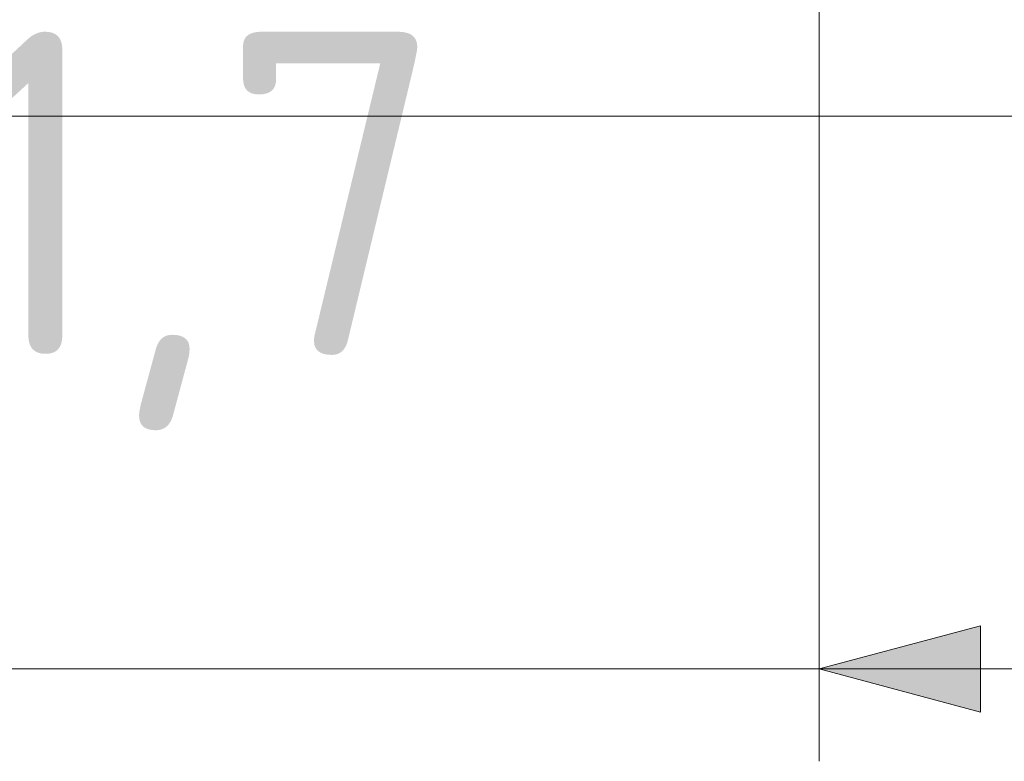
# Model space of a CAD drawing. Header units: inches. Extents: x -36 to 647, y 177 to 609.
# Tile 57 of 256: x -15 to 6, y 532 to 549. Entities that reach past the tile are written whole.
import ezdxf

# ---------------------------------------------------------------- set-up
doc = ezdxf.new("R2010")
doc.units = ezdxf.units.IN
doc.header["$MEASUREMENT"] = 0
doc.layers.add('1', color=7, linetype='Continuous')

# ---------------------------------------------------------------- blocks, each defined once
blk = doc.blocks.new('block 5')
at = {"layer": '1', "color": 8, "lineweight": 18, "true_color": 0x808080}
blk.add_lwpolyline([(-20.677, 546.464), (552.022, 546.464)], dxfattribs=at)
blk = doc.blocks.new('block 10034')
at = {"layer": '1', "color": 35, "true_color": 0x99724c, "insert": (-20.026, 539.661), "char_height": 7, "attachment_point": 7}
blk.add_mtext('\\fDINPro|b0|i0|c0|p34;\\W1.0557;11,7', dxfattribs=at)
blk = doc.blocks.new('block 10035')
at = {"layer": '1', "color": 35, "lineweight": 13, "true_color": 0x99724c}
blk.add_lwpolyline([(2.423, 560.89), (2.423, 532.491)], dxfattribs=at)
blk = doc.blocks.new('block 10037')
at = {"layer": '1', "color": 35, "lineweight": 13, "true_color": 0x99724c}
blk.add_lwpolyline([(14.09, 534.491), (-20.404, 534.491)], dxfattribs=at)
blk = doc.blocks.new('block 10038')
at = {"layer": '1', "lineweight": 0}
blk.add_lwpolyline([(5.923, 535.428), (5.923, 533.553), (2.423, 534.491), (5.923, 535.428)], dxfattribs=at)
blk = doc.blocks.new('block 10039')
at = {"layer": '1', "true_color": 0x99724c}
h = blk.add_hatch(color=35, dxfattribs=at)
h.dxf.hatch_style = 2
h.paths.add_polyline_path([(5.923, 535.428), (5.923, 533.553), (2.423, 534.491)])
at = {"layer": '1', "lineweight": 0}
blk.add_lwpolyline([(5.923, 535.428), (5.923, 533.553), (2.423, 534.491), (5.923, 535.428), (5.923, 535.428)], dxfattribs=at)

msp = doc.modelspace()

# ---------------------------------------------------------------- block references
at = {"layer": '1'}
for name in ['block 10035', 'block 10034', 'block 5', 'block 10038', 'block 10039', 'block 10037']:
    msp.add_blockref(name, (0, 0), dxfattribs=at)

doc.saveas('drawing.dxf')
